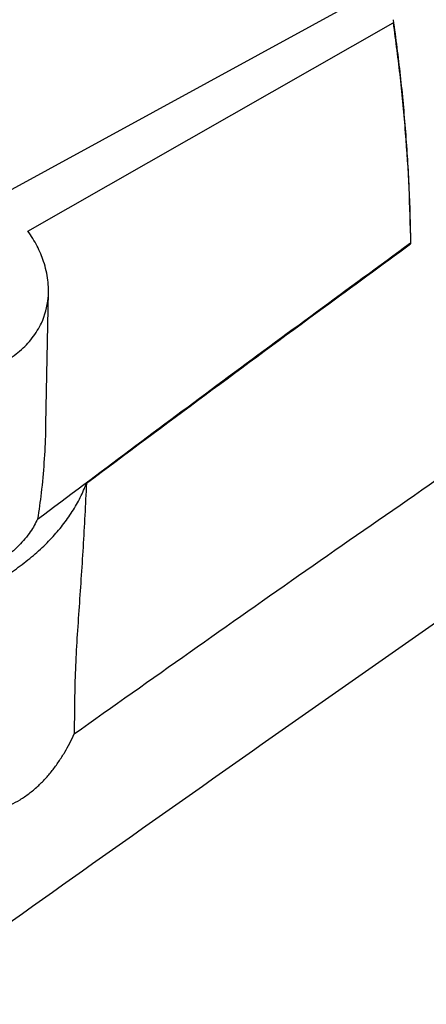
# Model space of a CAD drawing. Header units: millimetres. Extents: x -0.66 to 0.91, y -0.4 to 0.64.
# Tile 112 of 171: x 0.7499 to 0.7665, y -0.1563 to -0.1161. Entities that reach past the tile are written whole.
import ezdxf

# ---------------------------------------------------------------- set-up
doc = ezdxf.new("R2010")
doc.units = ezdxf.units.MM
doc.layers.add('FORMAT', color=7, linetype='Continuous')

msp = doc.modelspace()

# ---------------------------------------------------------------- linework, layer by layer
at = {"layer": 'FORMAT', "color": 7, "linetype": 'Continuous', "lineweight": 25}
for p, q in [((0.748958, -0.123384), (0.764057, -0.115135)), ((0.750257, -0.124746), (0.765159, -0.11624)), ((0.76587, -0.12527), (0.765837, -0.125251)), ((0.750982, -0.132632), (0.751097, -0.12724))]:
    msp.add_line(p, q, dxfattribs=at)
for points, knots in [([(0.765159, -0.116113), (0.76526, -0.116875), (0.765461, -0.118401), (0.765669, -0.120692), (0.765816, -0.122985), (0.765852, -0.124508), (0.76587, -0.12527)], [0, 0, 0, 0, 0.248898, 0.498224, 0.748883, 1, 1, 1, 1]), ([(0.765159, -0.11624), (0.765258, -0.116988), (0.765455, -0.118486), (0.765663, -0.120737), (0.76581, -0.122988), (0.765848, -0.124484), (0.765867, -0.125232)], [0, 0, 0, 0, 0.2489379, 0.4982874, 0.7489231, 1, 1, 1, 1]), ([(0.741874, -0.129595), (0.742029, -0.12968), (0.74234, -0.129852), (0.742837, -0.130078), (0.743355, -0.13028), (0.743886, -0.13045), (0.744423, -0.130588), (0.744965, -0.130693), (0.745516, -0.130764), (0.746057, -0.130799), (0.746581, -0.130797), (0.747085, -0.130762), (0.747582, -0.130691), (0.748049, -0.130587), (0.748629, -0.13041), (0.749154, -0.130176), (0.749615, -0.129889), (0.750028, -0.129573), (0.750373, -0.129214), (0.750646, -0.128819), (0.750926, -0.128295), (0.751112, -0.127603), (0.751099, -0.126871), (0.75101, -0.126369), (0.750909, -0.12601), (0.750741, -0.125568), (0.750529, -0.12515), (0.750325, -0.124847), (0.750257, -0.124746)], [0, 0, 0, 0, 0.033365, 0.066953, 0.101256, 0.135812, 0.169179, 0.202789, 0.237186, 0.271866, 0.303933, 0.336502, 0.369329, 0.402695, 0.433241, 0.495075, 0.526681, 0.556348, 0.616469, 0.646985, 0.676867, 0.767922, 0.830075, 0.861584, 0.8935, 0.919904, 0.973138, 1, 1, 1, 1]), ([(0.750652, -0.136509), (0.75317, -0.134622), (0.758244, -0.13082), (0.763314, -0.127104), (0.765867, -0.125232)], [0, 0, 0, 0, 0.496295, 1, 1, 1, 1]), ([(0.752645, -0.135046), (0.755866, -0.132645), (0.760276, -0.129359), (0.764682, -0.126138), (0.76587, -0.12527)], [0, 0, 0, 0, 0.730474, 1, 1, 1, 1]), ([(0.752147, -0.145283), (0.755296, -0.14305), (0.761593, -0.138583), (0.767903, -0.134232), (0.771058, -0.132057)], [0, 0, 0, 0, 0.499969, 1, 1, 1, 1]), ([(0.750977, -0.132632), (0.750976, -0.132741), (0.750971, -0.133263), (0.750917, -0.1342), (0.750817, -0.135384), (0.750704, -0.136153), (0.750652, -0.136509)], [0, 0, 0, 0, 0.084422, 0.403837, 0.723804, 1, 1, 1, 1]), ([(0.745268, -0.14061), (0.745551, -0.14053), (0.746118, -0.140369), (0.746944, -0.140071), (0.747748, -0.139729), (0.748509, -0.139347), (0.749219, -0.138932), (0.749878, -0.138484), (0.75049, -0.138), (0.75104, -0.137491), (0.751523, -0.136962), (0.75194, -0.136416), (0.752291, -0.135847), (0.752515, -0.135386), (0.752618, -0.135117), (0.752645, -0.135046)], [0, 0, 0, 0, 0.079653, 0.159857, 0.241811, 0.324376, 0.403854, 0.483886, 0.565677, 0.648077, 0.727234, 0.806941, 0.888382, 0.970415, 1, 1, 1, 1]), ([(0.752645, -0.135046), (0.752601, -0.135921), (0.752512, -0.137673), (0.752331, -0.140267), (0.75216, -0.142841), (0.752152, -0.144467), (0.752147, -0.145283)], [0, 0, 0, 0, 0.247733, 0.495966, 0.746782, 1, 1, 1, 1]), ([(0.750652, -0.136509), (0.750609, -0.136597), (0.750522, -0.136772), (0.75035, -0.137042), (0.750141, -0.137319), (0.749887, -0.1376), (0.749598, -0.137872), (0.749274, -0.138133), (0.74892, -0.13838), (0.748533, -0.138612), (0.748117, -0.138826), (0.74772, -0.139), (0.747356, -0.139138), (0.747138, -0.139209), (0.747029, -0.139244)], [0, 0, 0, 0, 0.075394, 0.151151, 0.237869, 0.325143, 0.414166, 0.503791, 0.594055, 0.684949, 0.777825, 0.871387, 0.935582, 1, 1, 1, 1]), ([(0.771648, -0.137424), (0.762946, -0.143504), (0.745539, -0.155665), (0.719559, -0.174976), (0.702357, -0.188539), (0.693758, -0.19532)], [0, 0, 0, 0, 0.333305, 0.666693, 1, 1, 1, 1]), ([(0.747525, -0.148593), (0.747662, -0.148594), (0.747937, -0.148596), (0.748348, -0.148553), (0.748757, -0.148473), (0.749162, -0.148351), (0.749557, -0.148186), (0.749941, -0.147978), (0.750311, -0.147726), (0.750653, -0.147439), (0.750967, -0.147124), (0.751253, -0.146788), (0.75152, -0.146423), (0.751756, -0.146047), (0.751967, -0.145667), (0.752087, -0.145411), (0.752147, -0.145283)], [0, 0, 0, 0, 0.070049, 0.140494, 0.212269, 0.284539, 0.357553, 0.431125, 0.506436, 0.582331, 0.653063, 0.724197, 0.79646, 0.869058, 0.934434, 1, 1, 1, 1])]:
    msp.add_open_spline(points, degree=3, knots=knots, dxfattribs=at)

doc.saveas('drawing.dxf')
